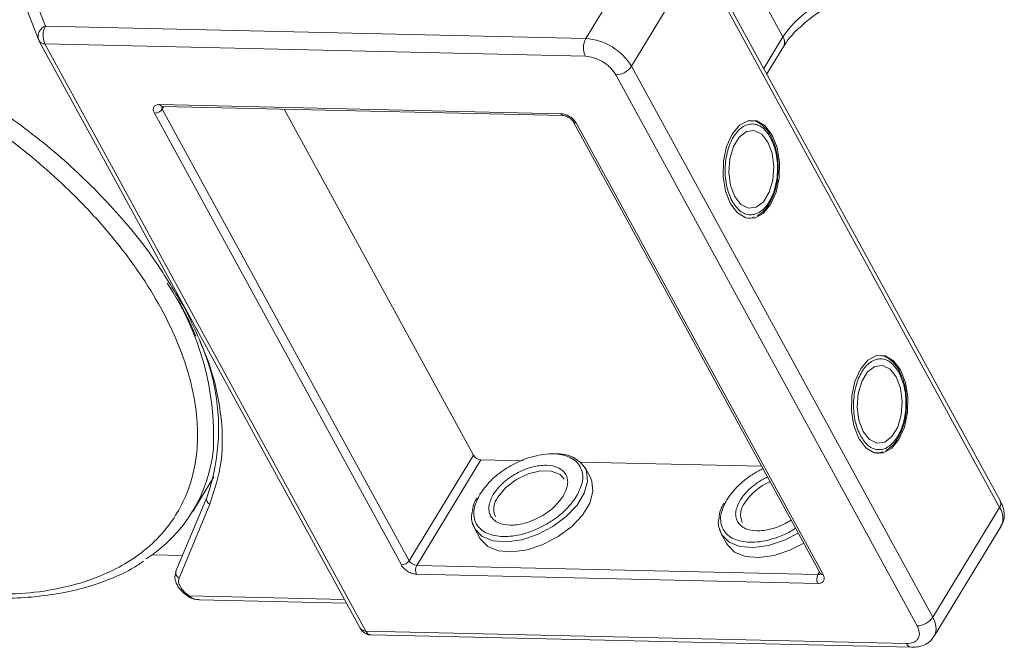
# Model space of a CAD drawing. Header units: millimetres. Extents: x -797 to 677, y 79 to 1112.
# Tile 71 of 75: x 473 to 542, y 827 to 870. Entities that reach past the tile are written whole.
import ezdxf

# ---------------------------------------------------------------- set-up
doc = ezdxf.new("R2010")
doc.units = ezdxf.units.MM

msp = doc.modelspace()

# ---------------------------------------------------------------- linework, layer by layer
at = {"color": 7, "linetype": 'Continuous', "lineweight": 15}
for p, q in [((517.095, 876.843), (512.427, 869.171)), ((541.376, 836.888), (520.338, 875.342)), ((515.616, 867.23), (520.285, 874.903)), ((520.285, 874.903), (541.322, 836.45)), ((526.196, 869.284), (523.954, 873.382)), ((474.687, 870.037), (473.839, 872.235)), ((473.447, 871.07), (474.21, 869.09)), ((512.427, 869.171), (474.687, 870.037)), ((526.196, 869.284), (524.856, 867.083)), ((474.243, 869.02), (474.21, 869.09)), ((474.243, 869.02), (474.259, 868.984)), ((474.259, 868.984), (496.677, 828.009)), ((474.658, 868.793), (497.075, 827.818)), ((474.658, 868.793), (512.398, 867.927)), ((525.071, 866.692), (526.246, 868.623)), ((536.654, 828.777), (515.616, 867.23)), ((514.524, 866.633), (535.562, 828.18)), ((482.675, 864.563), (510.689, 863.92)), ((482.957, 864.427), (482.847, 864.247)), ((482.852, 864.43), (510.866, 863.787)), ((499.545, 832.43), (482.301, 863.949)), ((500.091, 832.728), (482.847, 864.247)), ((504.573, 840.094), (491.366, 864.234)), ((511.553, 863.369), (528.797, 831.85)), ((511.752, 863.273), (528.996, 831.754)), ((525.467, 862.108), (525.389, 862.277)), ((523.913, 856.625), (523.799, 856.611)), ((523.945, 856.641), (524.195, 856.724)), ((484.329, 850.519), (484.028, 850.986)), ((484.931, 848.985), (485.202, 848.401)), ((534.434, 845.718), (534.356, 845.887)), ((532.88, 840.235), (532.766, 840.221)), ((532.911, 840.251), (533.162, 840.334)), ((500.091, 832.728), (504.573, 840.094)), ((505.105, 839.771), (500.623, 832.405)), ((508.058, 839.703), (505.105, 839.771)), ((524.709, 839.321), (512.064, 839.611)), ((512.75, 838.528), (512.371, 839.221)), ((484.975, 836.162), (486.453, 838.592)), ((485.96, 837.149), (483.805, 831.995)), ((485.98, 837.188), (485.96, 837.149)), ((484.024, 831.518), (486.18, 836.672)), ((541.322, 836.45), (536.654, 828.777)), ((504.651, 834.998), (505.03, 834.304)), ((536.754, 827.454), (541.423, 835.127)), ((521.89, 834.602), (522.27, 833.909)), ((482.142, 833.139), (484.263, 833.091)), ((500.623, 832.405), (528.637, 831.762)), ((528.623, 831.14), (500.609, 831.783)), ((528.637, 831.762), (528.746, 831.942)), ((484.67, 830.218), (484.67, 830.218)), ((495.571, 830.031), (484.724, 830.28)), ((485.418, 830.006), (495.714, 829.77)), ((534.815, 826.952), (497.075, 827.818)), ((497.428, 827.552), (535.168, 826.686))]:
    msp.add_line(p, q, dxfattribs=at)
at = {"color": 7, "linetype": 'Continuous', "lineweight": 15, "flags": 128}
for points in [[(522.529, 857.641), (523.016, 856.999), (523.598, 856.653), (524.218, 856.639), (524.815, 856.957), (525.331, 857.576), (525.715, 858.436), (525.93, 859.453), (525.955, 860.526), (525.787, 861.552), (525.442, 862.429), (524.955, 863.071), (524.374, 863.417), (523.754, 863.431), (523.157, 863.113), (522.641, 862.493), (522.256, 861.633), (522.041, 860.617), (522.017, 859.543), (522.185, 858.518), (522.529, 857.641)], [(525.144, 861.938), (524.708, 862.491), (524.185, 862.749), (523.639, 862.679), (523.134, 862.29), (522.732, 861.629), (522.481, 860.776), (522.412, 859.833), (522.532, 858.915), (522.828, 858.132), (523.263, 857.579), (523.786, 857.321), (524.333, 857.391), (524.838, 857.78), (525.24, 858.441), (525.491, 859.294), (525.56, 860.236), (525.439, 861.155), (525.144, 861.938)], [(531.496, 841.251), (531.983, 840.609), (532.565, 840.263), (533.185, 840.249), (533.782, 840.567), (534.298, 841.186), (534.682, 842.047), (534.897, 843.063), (534.922, 844.137), (534.754, 845.162), (534.409, 846.039), (533.922, 846.681), (533.34, 847.027), (532.721, 847.041), (532.124, 846.723), (531.608, 846.103), (531.223, 845.243), (531.008, 844.227), (530.984, 843.153), (531.152, 842.128), (531.496, 841.251)], [(534.11, 845.548), (533.675, 846.101), (533.152, 846.359), (532.606, 846.289), (532.101, 845.9), (531.699, 845.239), (531.448, 844.386), (531.378, 843.443), (531.499, 842.525), (531.795, 841.742), (532.23, 841.189), (532.753, 840.931), (533.3, 841.001), (533.804, 841.39), (534.207, 842.051), (534.457, 842.904), (534.527, 843.846), (534.406, 844.765), (534.11, 845.548)], [(512.425, 839.113), (512.476, 838.983), (512.549, 838.257), (512.323, 837.446), (511.815, 836.61), (511.061, 835.811), (510.119, 835.109), (509.057, 834.555), (507.954, 834.19), (506.893, 834.042), (505.952, 834.122), (505.201, 834.423), (504.695, 834.923), (504.496, 835.428)], [(506.284, 837.161), (506.815, 837.808), (507.549, 838.372), (508.4, 838.783), (509.265, 838.992), (510.038, 838.975), (510.627, 838.732), (510.905, 838.418)], [(505.03, 834.304), (505.074, 834.23), (505.58, 833.729), (506.331, 833.428), (507.272, 833.349), (508.334, 833.497), (509.436, 833.861), (510.498, 834.416), (511.441, 835.118), (512.194, 835.917), (512.703, 836.752), (512.929, 837.563), (512.855, 838.289), (512.75, 838.528)], [(527.262, 834.654), (526.296, 834.159), (525.194, 833.795), (524.132, 833.647), (523.191, 833.726), (522.44, 834.027), (521.934, 834.527), (521.735, 835.033)], [(522.27, 833.909), (522.314, 833.834), (522.819, 833.334), (523.571, 833.033), (524.512, 832.953), (525.573, 833.101), (526.675, 833.466), (527.642, 833.961)]]:
    msp.add_lwpolyline(points, dxfattribs=at)
at = {"color": 7, "linetype": 'Continuous', "lineweight": 15}
for centre, radius, start, end in [((532.368, 865.132), 7.439, 91.29253, 146.07318), ((474.965, 869.304), 0.784, 110.78698, 195.82957), ((475.873, 869.387), 1.352, 151.28833, 206.07738), ((513.613, 868.521), 1.352, 151.28833, 206.07738), ((512.149, 865.123), 4.057, 31.28833, 86.07738), ((525.655, 868.911), 0.657, 334.03837, 34.63952), ((474.621, 869.227), 0.436, 213.84386, 274.84199), ((514.494, 867.985), 1.353, 271.29253, 326.07318), ((482.871, 864.64), 0.211, 201.42703, 264.62651), ((483.047, 864.378), 0.239, 166.96444, 213.12547), ((482.286, 864.625), 0.676, 271.29253, 326.07318), ((510.885, 863.997), 0.211, 201.41619, 264.73451), ((511.733, 863.489), 0.217, 213.62857, 274.99272), ((467.116, 841.364), 19.321, 357.65772, 33.69882), ((472.06, 841.983), 14.723, 340.9924, 24.35035), ((476.147, 841.534), 10.318, 302.73279, 354.66622), ((505.151, 840.445), 0.676, 211.28833, 266.07738), ((510.507, 837.939), 2.248, 31.46144, 94.78041), ((526.956, 834.46), 4.135, 113.66206, 146.11822), ((486.332, 837.031), 0.39, 162.4358, 246.95329), ((507.296, 836.347), 1.298, 141.16362, 204.84518), ((540.969, 836.716), 0.443, 323.05751, 22.98806), ((524.535, 835.951), 1.298, 141.16362, 204.84518), ((540.297, 835.707), 1.266, 332.73921, 35.93869), ((499.53, 833.106), 0.676, 271.29253, 326.07318), ((500.669, 833.08), 0.676, 211.28833, 266.07738), ((484.177, 831.877), 0.39, 162.4358, 246.95329), ((501.216, 832.08), 0.676, 151.28833, 206.07738), ((529.23, 831.437), 0.676, 151.28833, 206.07738), ((528.661, 832), 0.239, 264.24648, 310.36926), ((528.979, 831.975), 0.221, 214.37766, 274.3082), ((484.562, 830.366), 0.183, 306.2171, 331.91249), ((535.531, 829.532), 1.353, 271.29253, 326.07318), ((535.552, 828.027), 1.333, 335.01474, 34.24778), ((497.038, 828.252), 0.436, 213.84386, 274.84199), ((497.476, 827.983), 0.434, 202.38401, 263.66952), ((535.222, 827.125), 0.443, 203.0669, 262.93411)]:
    msp.add_arc(centre, radius, start, end, dxfattribs=at)
for points, knots in [([(527.387, 869.934), (527.498, 870.043), (527.997, 870.534), (529.149, 871.321), (530.72, 872.187), (531.709, 872.442), (532.201, 872.569)], [0, 0, 0, 0, 0.078725, 0.3545282, 0.678962, 1, 1, 1, 1]), ([(448.46, 871.353), (449.424, 871.294), (451.381, 871.173), (454.527, 870.594), (457.56, 869.774), (460.404, 868.771), (463.012, 867.666), (465.603, 866.382), (468.99, 864.441), (472.187, 862.212), (475.08, 859.779), (477.257, 857.705), (479.361, 855.381), (481.273, 852.849), (482.819, 850.336), (484.019, 847.83), (484.864, 845.323), (485.282, 843.037), (485.348, 841.012), (485.144, 839.246), (484.676, 837.587), (483.694, 835.549), (482.202, 833.825), (480.262, 832.473), (478.457, 831.577), (476.256, 830.877), (473.671, 830.43), (471.798, 830.397), (470.876, 830.381)], [0, 0, 0, 0, 0.038862, 0.078912, 0.1200677, 0.1522272, 0.1843815, 0.2172151, 0.2500433, 0.3156185, 0.347778, 0.3799323, 0.4210926, 0.4611415, 0.5, 0.5388632, 0.578912, 0.6200677, 0.6522272, 0.6843815, 0.7172151, 0.7500433, 0.8156185, 0.847778, 0.8799323, 0.9210926, 0.9611404, 1, 1, 1, 1]), ([(526.248, 868.624), (526.252, 868.63), (526.345, 868.814), (526.661, 869.216), (527.044, 869.657), (527.316, 869.895), (527.374, 869.946)], [0, 0, 0, 0, 0.015478, 0.440972, 0.880268, 1, 1, 1, 1]), ([(512.398, 867.927), (512.588, 867.906), (512.881, 867.873), (513.302, 867.708), (513.62, 867.54), (513.915, 867.335), (514.255, 867.037), (514.418, 866.792), (514.524, 866.633)], [0, 0, 0, 0, 0.239443, 0.369807, 0.5, 0.630364, 0.760557, 1, 1, 1, 1]), ([(484.028, 850.986), (483.362, 852.087), (481.922, 854.464), (478.849, 858.022), (475.147, 861.549), (472.297, 863.609), (470.883, 864.631)], [0, 0, 0, 0, 0.2241567, 0.4840874, 0.7440182, 1, 1, 1, 1]), ([(482.301, 863.949), (482.268, 864.028), (482.216, 864.15), (482.225, 864.295), (482.263, 864.393), (482.332, 864.472), (482.457, 864.546), (482.589, 864.556), (482.675, 864.563)], [0, 0, 0, 0, 0.239443, 0.36955, 0.5, 0.630107, 0.760557, 1, 1, 1, 1]), ([(482.789, 864.424), (482.79, 864.425), (482.792, 864.427), (482.832, 864.429), (482.852, 864.43)], [0, 0, 0, 0, 0.489545, 1, 1, 1, 1]), ([(510.689, 863.92), (510.784, 863.909), (510.93, 863.893), (511.141, 863.811), (511.3, 863.727), (511.447, 863.624), (511.617, 863.475), (511.699, 863.353), (511.752, 863.273)], [0, 0, 0, 0, 0.239443, 0.3695502, 0.4999998, 0.6301073, 0.760557, 1, 1, 1, 1]), ([(510.866, 863.787), (510.866, 863.787), (510.884, 863.788), (510.945, 863.78), (511.034, 863.758), (511.139, 863.72), (511.214, 863.678), (511.256, 863.655)], [0, 0, 0, 0, 0.005502, 0.267632, 0.473873, 0.70006, 1, 1, 1, 1]), ([(511.256, 863.655), (511.308, 863.619), (511.38, 863.571), (511.462, 863.491), (511.514, 863.432), (511.545, 863.385), (511.552, 863.37), (511.553, 863.369)], [0, 0, 0, 0, 0.385972, 0.536023, 0.767852, 0.991612, 1, 1, 1, 1]), ([(522.641, 857.825), (522.503, 858.14), (522.29, 858.627), (522.168, 859.431), (522.144, 860.077), (522.197, 860.724), (522.361, 861.512), (522.714, 862.359), (523.221, 862.926), (523.684, 863.168), (524.059, 863.224), (524.43, 863.149), (524.887, 862.895), (525.156, 862.5), (525.33, 862.245)], [0, 0, 0, 0, 0.119721, 0.184837, 0.25, 0.315115, 0.380279, 0.5, 0.619721, 0.684837, 0.75, 0.815115, 0.880279, 1, 1, 1, 1]), ([(525.389, 862.277), (525.37, 862.32), (525.272, 862.542), (525.029, 862.868), (524.654, 863.215), (524.307, 863.418), (524.087, 863.428), (524.028, 863.43)], [0, 0, 0, 0, 0.0646456, 0.3307459, 0.605417, 0.8941319, 1, 1, 1, 1]), ([(525.33, 862.245), (525.468, 861.93), (525.682, 861.443), (525.804, 860.639), (525.827, 859.993), (525.775, 859.346), (525.611, 858.558), (525.257, 857.71), (524.751, 857.144), (524.288, 856.902), (523.912, 856.846), (523.541, 856.921), (523.084, 857.175), (522.815, 857.57), (522.641, 857.825)], [0, 0, 0, 0, 0.119721, 0.184837, 0.25, 0.315115, 0.380279, 0.5, 0.619721, 0.684837, 0.75, 0.815115, 0.880279, 1, 1, 1, 1]), ([(525.863, 859.992), (525.855, 860.321), (525.845, 860.782), (525.718, 861.415), (525.612, 861.808), (525.5, 862.04), (525.467, 862.108)], [0, 0, 0, 0, 0.432034, 0.604386, 0.884605, 1, 1, 1, 1]), ([(524.422, 856.799), (524.578, 856.907), (524.903, 857.132), (525.271, 857.652), (525.531, 858.202), (525.701, 858.739), (525.824, 859.323), (525.849, 859.757), (525.863, 859.992)], [0, 0, 0, 0, 0.191308, 0.39709, 0.559843, 0.686792, 0.830349, 1, 1, 1, 1]), ([(483.863, 851.062), (484.089, 850.672), (484.492, 849.977), (484.797, 849.288), (484.931, 848.985)], [0, 0, 0, 0, 0.560181, 1, 1, 1, 1]), ([(486.18, 836.672), (486.497, 837.655), (487.135, 839.635), (487.027, 843.079), (486.186, 846.737), (484.945, 849.265), (484.329, 850.519)], [0, 0, 0, 0, 0.248086, 0.5, 0.751914, 1, 1, 1, 1]), ([(531.608, 841.435), (531.47, 841.75), (531.257, 842.237), (531.135, 843.041), (531.111, 843.687), (531.164, 844.334), (531.327, 845.122), (531.681, 845.969), (532.188, 846.536), (532.651, 846.778), (533.026, 846.834), (533.397, 846.759), (533.854, 846.505), (534.123, 846.11), (534.297, 845.855)], [0, 0, 0, 0, 0.119721, 0.184837, 0.25, 0.315115, 0.380279, 0.5, 0.619721, 0.684837, 0.75, 0.815115, 0.880279, 1, 1, 1, 1]), ([(534.356, 845.887), (534.337, 845.93), (534.238, 846.152), (533.995, 846.478), (533.621, 846.825), (533.274, 847.028), (533.054, 847.038), (532.994, 847.04)], [0, 0, 0, 0, 0.064646, 0.330746, 0.605417, 0.894132, 1, 1, 1, 1]), ([(534.297, 845.855), (534.435, 845.54), (534.648, 845.053), (534.77, 844.249), (534.794, 843.603), (534.741, 842.956), (534.578, 842.168), (534.224, 841.321), (533.718, 840.754), (533.255, 840.512), (532.879, 840.456), (532.508, 840.531), (532.051, 840.785), (531.782, 841.18), (531.608, 841.435)], [0, 0, 0, 0, 0.119721, 0.184837, 0.25, 0.315115, 0.380279, 0.5, 0.619721, 0.684837, 0.75, 0.815115, 0.880279, 1, 1, 1, 1]), ([(534.83, 843.602), (534.822, 843.931), (534.811, 844.392), (534.685, 845.025), (534.579, 845.418), (534.467, 845.65), (534.434, 845.718)], [0, 0, 0, 0, 0.432034, 0.604386, 0.884605, 1, 1, 1, 1]), ([(533.389, 840.409), (533.545, 840.518), (533.87, 840.742), (534.238, 841.262), (534.498, 841.812), (534.668, 842.349), (534.791, 842.933), (534.816, 843.367), (534.83, 843.602)], [0, 0, 0, 0, 0.191308, 0.39709, 0.559843, 0.686792, 0.830349, 1, 1, 1, 1]), ([(505.032, 837.376), (505.297, 837.738), (505.706, 838.295), (506.536, 838.957), (507.253, 839.408), (508.022, 839.771), (509.02, 840.101), (510.205, 840.253), (511.176, 840.052), (511.75, 839.685), (512.063, 839.298), (512.217, 838.827), (512.23, 838.145), (511.959, 837.585), (511.784, 837.221)], [0, 0, 0, 0, 0.119728, 0.18418, 0.25, 0.31582, 0.380272, 0.5, 0.619728, 0.68418, 0.75, 0.81582, 0.880272, 1, 1, 1, 1]), ([(510.85, 837.243), (510.977, 837.506), (511.173, 837.912), (511.165, 838.406), (511.051, 838.745), (510.827, 839.025), (510.411, 839.29), (509.708, 839.436), (508.848, 839.325), (508.126, 839.087), (507.572, 838.824), (507.055, 838.5), (506.455, 838.02), (506.158, 837.616), (505.965, 837.355)], [0, 0, 0, 0, 0.119721, 0.184886, 0.25, 0.315164, 0.380279, 0.5, 0.619721, 0.684886, 0.75, 0.815164, 0.880279, 1, 1, 1, 1]), ([(522.271, 836.981), (522.537, 837.343), (522.945, 837.901), (523.777, 838.558), (524.344, 838.932), (524.704, 839.096), (524.807, 839.142)], [0, 0, 0, 0, 0.433428, 0.66675, 0.905024, 1, 1, 1, 1]), ([(525.124, 838.563), (525.021, 838.517), (524.733, 838.387), (524.295, 838.102), (523.694, 837.626), (523.397, 837.221), (523.205, 836.959)], [0, 0, 0, 0, 0.126659, 0.354302, 0.581769, 1, 1, 1, 1]), ([(504.82, 837.105), (504.74, 836.966), (504.54, 836.62), (504.511, 836.29), (504.494, 836.093)], [0, 0, 0, 0, 0.401017, 1, 1, 1, 1]), ([(511.784, 837.221), (511.518, 836.859), (511.109, 836.303), (510.279, 835.641), (509.562, 835.189), (508.793, 834.827), (507.795, 834.496), (506.61, 834.344), (505.639, 834.546), (505.065, 834.912), (504.753, 835.299), (504.598, 835.771), (504.586, 836.453), (504.856, 837.012), (505.032, 837.376)], [0, 0, 0, 0, 0.119728, 0.18418, 0.25, 0.31582, 0.380272, 0.5, 0.619728, 0.68418, 0.75, 0.81582, 0.880272, 1, 1, 1, 1]), ([(505.965, 837.355), (505.838, 837.092), (505.643, 836.685), (505.651, 836.192), (505.765, 835.853), (505.988, 835.573), (506.404, 835.308), (507.107, 835.161), (507.967, 835.272), (508.689, 835.511), (509.243, 835.773), (509.76, 836.098), (510.36, 836.577), (510.657, 836.981), (510.85, 837.243)], [0, 0, 0, 0, 0.119721, 0.184886, 0.25, 0.315164, 0.380279, 0.5, 0.619721, 0.684886, 0.75, 0.815164, 0.880279, 1, 1, 1, 1]), ([(527.08, 834.988), (526.985, 834.927), (526.653, 834.712), (526.031, 834.434), (525.036, 834.099), (523.849, 833.949), (522.879, 834.15), (522.305, 834.517), (521.992, 834.904), (521.837, 835.375), (521.825, 836.057), (522.095, 836.617), (522.271, 836.981)], [0, 0, 0, 0, 0.033799, 0.118592, 0.201624, 0.355866, 0.510108, 0.59314, 0.677933, 0.762726, 0.845758, 1, 1, 1, 1]), ([(523.205, 836.959), (523.078, 836.696), (522.882, 836.29), (522.89, 835.796), (523.004, 835.457), (523.227, 835.177), (523.643, 834.912), (524.346, 834.766), (525.207, 834.876), (525.927, 835.117), (526.404, 835.334), (526.668, 835.506), (526.763, 835.567)], [0, 0, 0, 0, 0.152268, 0.235147, 0.317962, 0.400841, 0.483657, 0.635924, 0.788192, 0.871071, 0.953886, 1, 1, 1, 1]), ([(541.404, 835.155), (541.464, 835.247), (541.638, 835.511), (541.662, 836.047), (541.563, 836.538), (541.41, 836.803), (541.362, 836.886)], [0, 0, 0, 0, 0.179646, 0.517827, 0.85097, 1, 1, 1, 1]), ([(522.06, 836.709), (521.979, 836.571), (521.779, 836.224), (521.75, 835.895), (521.733, 835.697)], [0, 0, 0, 0, 0.401017, 1, 1, 1, 1]), ([(504.494, 836.093), (504.474, 836.006), (504.38, 835.596), (504.532, 835.261), (504.651, 834.998)], [0, 0, 0, 0, 0.212887, 1, 1, 1, 1]), ([(521.733, 835.697), (521.713, 835.61), (521.619, 835.2), (521.771, 834.866), (521.89, 834.602)], [0, 0, 0, 0, 0.212887, 1, 1, 1, 1]), ([(471.22, 830.133), (471.561, 830.125), (472.575, 830.101), (474.179, 830.221), (476.022, 830.488), (477.765, 830.914), (479.389, 831.501), (480.655, 832.092), (481.315, 832.544), (481.531, 832.692)], [0, 0, 0, 0, 0.083579, 0.248214, 0.413815, 0.580411, 0.748174, 0.91744, 1, 1, 1, 1]), ([(483.816, 831.991), (483.778, 831.869), (483.693, 831.601), (483.797, 831.206), (483.985, 830.861), (484.271, 830.506), (484.562, 830.3), (484.744, 830.171)], [0, 0, 0, 0, 0.189336, 0.414299, 0.570527, 0.730614, 1, 1, 1, 1]), ([(500.609, 831.783), (500.514, 831.793), (500.367, 831.81), (500.157, 831.892), (499.998, 831.976), (499.85, 832.078), (499.68, 832.227), (499.598, 832.35), (499.545, 832.43)], [0, 0, 0, 0, 0.239443, 0.36955, 0.5, 0.630107, 0.760557, 1, 1, 1, 1]), ([(484.724, 830.28), (484.602, 830.37), (484.35, 830.556), (484.091, 830.902), (483.961, 831.246), (484.003, 831.429), (484.024, 831.518)], [0, 0, 0, 0, 0.241864, 0.5, 0.758136, 1, 1, 1, 1]), ([(528.996, 831.754), (529.03, 831.675), (529.082, 831.553), (529.073, 831.408), (529.035, 831.31), (528.965, 831.231), (528.841, 831.156), (528.708, 831.146), (528.623, 831.14)], [0, 0, 0, 0, 0.239443, 0.36955, 0.5, 0.630107, 0.760557, 1, 1, 1, 1]), ([(528.797, 831.85), (528.804, 831.835), (528.82, 831.804), (528.821, 831.785), (528.821, 831.789), (528.821, 831.79)], [0, 0, 0, 0, 0.437848, 0.899625, 1, 1, 1, 1]), ([(484.67, 830.218), (484.795, 830.154), (485.03, 830.033), (485.293, 830.014), (485.417, 830.006)], [0, 0, 0, 0, 0.529898, 1, 1, 1, 1]), ([(484.724, 830.28), (484.825, 830.201), (485.03, 830.043), (485.288, 830.022), (485.419, 830.012)], [0, 0, 0, 0, 0.493587, 1, 1, 1, 1]), ([(496.679, 828.011), (496.684, 828), (496.726, 827.91), (496.86, 827.76), (497.103, 827.61), (497.312, 827.537), (497.422, 827.554), (497.428, 827.555)], [0, 0, 0, 0, 0.038505, 0.323132, 0.637905, 0.979005, 1, 1, 1, 1]), ([(535.562, 828.18), (535.629, 828.022), (535.734, 827.777), (535.715, 827.488), (535.639, 827.291), (535.5, 827.134), (535.251, 826.984), (534.986, 826.965), (534.815, 826.952)], [0, 0, 0, 0, 0.239443, 0.369807, 0.5, 0.630364, 0.760557, 1, 1, 1, 1]), ([(535.168, 826.688), (535.335, 826.693), (535.685, 826.703), (536.176, 826.885), (536.569, 827.149), (536.693, 827.399), (536.735, 827.482)], [0, 0, 0, 0, 0.261157, 0.549328, 0.849591, 1, 1, 1, 1])]:
    msp.add_open_spline(points, degree=3, knots=knots, dxfattribs=at)

doc.saveas('drawing.dxf')
